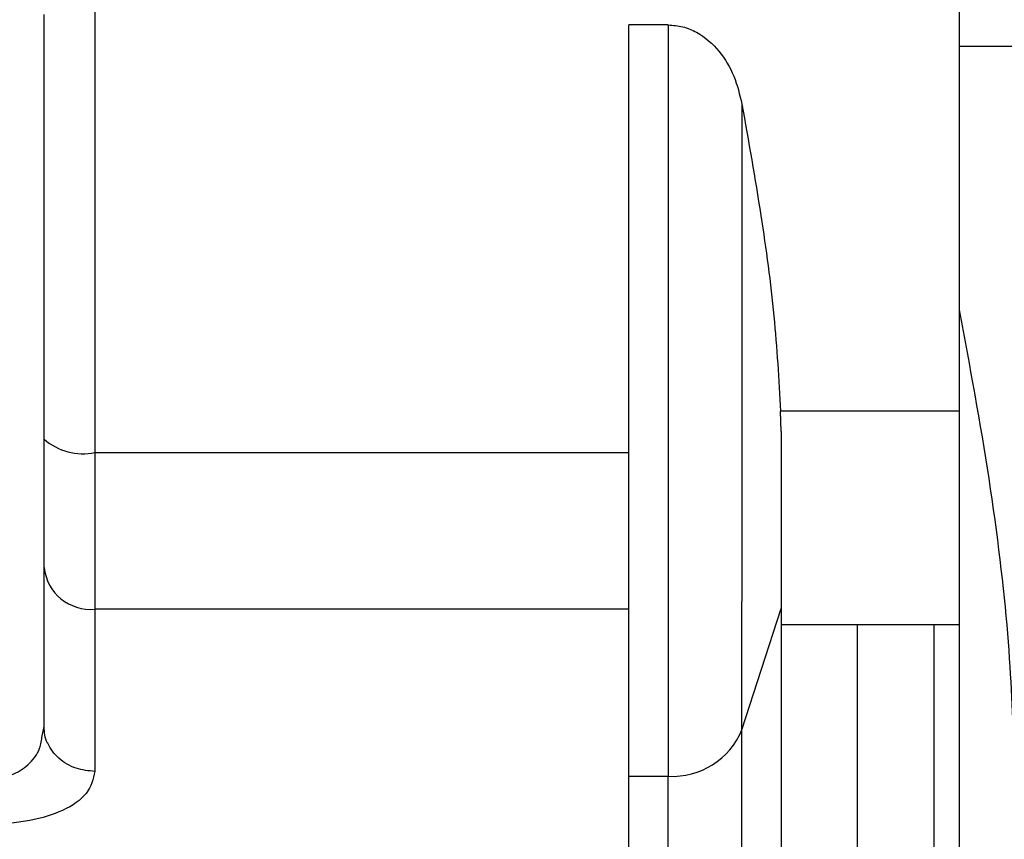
# Model space of a CAD drawing. Header units: inches. Extents: x 170 to 312, y 215 to 248.
# Tile 168 of 256: x 206.2909 to 206.3267, y 243.7372 to 243.767. Entities that reach past the tile are written whole.
import ezdxf

# ---------------------------------------------------------------- set-up
doc = ezdxf.new("R2010")
doc.units = ezdxf.units.IN
doc.header["$LTSCALE"] = 0.25
doc.header["$MEASUREMENT"] = 0
doc.layers.add('MOTOR RH', color=7, linetype='Continuous')

msp = doc.modelspace()

# ---------------------------------------------------------------- linework, layer by layer
at = {"layer": 'MOTOR RH'}
for p, q in [((206.3144553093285, 243.7667634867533), (206.313020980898, 243.7667634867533)), ((206.3331366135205, 243.7659802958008), (206.325016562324, 243.7659802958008)), ((206.2936436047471, 243.7551595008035), (206.2936436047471, 243.7455623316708)), ((206.3185572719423, 243.7520144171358), (206.3185312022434, 243.7527470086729)), ((206.3250166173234, 243.7527470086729), (206.3185312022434, 243.7527470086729)), ((206.2936436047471, 243.7512466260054), (206.3130210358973, 243.7512466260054)), ((206.2917981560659, 243.7413049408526), (206.2917981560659, 243.7470776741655)), ((206.3130210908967, 243.7455623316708), (206.2936436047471, 243.7455623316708)), ((206.3171293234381, 243.741186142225), (206.3185574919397, 243.7455838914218)), ((206.3250166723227, 243.7449960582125), (206.3185574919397, 243.7449960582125)), ((206.2917290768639, 243.740968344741), (206.2917981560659, 243.7413049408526)), ((206.3130211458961, 243.7395018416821), (206.3144554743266, 243.7395018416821))]:
    msp.add_line(p, q, dxfattribs=at)
at = {"layer": 'MOTOR RH', "flags": 128}
for points in [[(206.3250161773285, 243.8343088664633), (206.3250161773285, 243.8270661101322), (206.3250162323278, 243.8235056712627), (206.3250162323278, 243.8193877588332), (206.3250162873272, 243.8147568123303), (206.3250162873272, 243.8096612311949), (206.3250163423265, 243.8041551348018), (206.3250163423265, 243.7982966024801), (206.3250163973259, 243.792147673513), (206.3250164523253, 243.7857734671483), (206.3250164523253, 243.7792413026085), (206.3250165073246, 243.7726202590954), (206.325016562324, 243.7659802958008)], [(206.2936434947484, 243.770832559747), (206.2936434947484, 243.7651315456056), (206.2936435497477, 243.7631242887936), (206.2936435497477, 243.7571363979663), (206.2936436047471, 243.7551595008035)], [(206.3144553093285, 243.7667634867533), (206.3144553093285, 243.7611553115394), (206.3144553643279, 243.7578645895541), (206.3144553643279, 243.7509496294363), (206.3144554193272, 243.7475981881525), (206.3144554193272, 243.741759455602), (206.3144554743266, 243.7395018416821)], [(206.325016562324, 243.7659802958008), (206.325016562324, 243.7589663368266), (206.3250166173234, 243.7577009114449), (206.3250166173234, 243.7564236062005)], [(206.3171292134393, 243.7638894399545), (206.3171292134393, 243.7582561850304), (206.3171292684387, 243.755093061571), (206.3171292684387, 243.7487505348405), (206.3171293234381, 243.7458448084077)], [(206.3250166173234, 243.7564231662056), (206.3250166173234, 243.7510640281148), (206.3250166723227, 243.7462047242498), (206.3250166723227, 243.7418773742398), (206.3250167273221, 243.7381123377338), (206.3250167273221, 243.7304238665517), (206.3250167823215, 243.7291219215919), (206.3250167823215, 243.7283871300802)], [(206.2936436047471, 243.7455623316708), (206.2936436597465, 243.744765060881), (206.2936436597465, 243.7396765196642)], [(206.3171294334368, 243.723057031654), (206.3171294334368, 243.7251272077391), (206.3171293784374, 243.7271014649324), (206.3171293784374, 243.7329467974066), (206.3171293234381, 243.7367791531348), (206.3171293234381, 243.7458448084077)], [(206.3213258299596, 243.7296195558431), (206.3213257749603, 243.730714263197), (206.3213257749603, 243.7383406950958), (206.3213257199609, 243.7408345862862), (206.3213257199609, 243.7449960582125)], [(206.3240939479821, 243.7449960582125), (206.3240939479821, 243.7376257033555), (206.3240940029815, 243.7358802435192)], [(206.314455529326, 243.7210053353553), (206.314455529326, 243.7277966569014), (206.3144554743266, 243.7310952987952), (206.3144554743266, 243.7395018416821)]]:
    msp.add_lwpolyline(points, dxfattribs=at)
at = {"layer": 'MOTOR RH'}
for centre, radius, start, end in [((206.2932135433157, 243.7533747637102), 0.002171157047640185, 229.3127315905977, 281.4246685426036), ((206.29349331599, 243.7472607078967), 0.001705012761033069, 186.1625977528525, 275.0569129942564), ((206.3146047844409, 243.7422293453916), 0.002731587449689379, 266.8666186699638, 337.548352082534)]:
    msp.add_arc(centre, radius, start, end, dxfattribs=at)
for points, knots in [([(206.2917981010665, 243.7517284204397), (206.2917981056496, 243.7542633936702), (206.2917981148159, 243.7593334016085), (206.2917980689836, 243.7645387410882), (206.2917980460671, 243.7671414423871)], [0, 0, 0, 0, 0.4999939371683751, 1, 1, 1, 1]), ([(206.3130211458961, 243.7395018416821), (206.3130211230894, 243.7403166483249), (206.3130210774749, 243.7419463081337), (206.313021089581, 243.7451761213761), (206.3130211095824, 243.7487883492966), (206.3130210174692, 243.7526673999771), (206.3130210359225, 243.75660717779), (206.3130210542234, 243.7604009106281), (206.3130209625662, 243.7639163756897), (206.3130209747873, 243.7658144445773), (206.313020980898, 243.7667634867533)], [0, 0, 0, 0, 0.1249911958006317, 0.2499895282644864, 0.3749908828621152, 0.4999918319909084, 0.624996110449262, 0.749995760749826, 0.8749968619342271, 0.9999999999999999, 0.9999999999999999, 0.9999999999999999, 0.9999999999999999]), ([(206.3144553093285, 243.7667634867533), (206.3146317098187, 243.7667502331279), (206.314989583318, 243.7667233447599), (206.3156552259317, 243.7664438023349), (206.3163361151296, 243.7658460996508), (206.3168792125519, 243.7649182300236), (206.3170457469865, 243.7642329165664), (206.3171292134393, 243.7638894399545)], [0, 0, 0, 0, 0.1243751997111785, 0.2523268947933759, 0.5027002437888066, 0.7507551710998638, 1, 1, 1, 1]), ([(206.3171292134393, 243.7638894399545), (206.3173669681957, 243.7625423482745), (206.3178199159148, 243.7599759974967), (206.3183287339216, 243.7562536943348), (206.3184648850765, 243.7538956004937), (206.3185312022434, 243.7527470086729)], [0, 0, 0, 0, 0.3617122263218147, 0.6890996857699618, 1, 1, 1, 1]), ([(206.325016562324, 243.7564231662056), (206.3253975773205, 243.7543629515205), (206.3261599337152, 243.7502407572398), (206.3268557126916, 243.7444144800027), (206.3269484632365, 243.7416519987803), (206.3269946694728, 243.7402757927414)], [0, 0, 0, 0, 0.3339518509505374, 0.668189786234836, 1, 1, 1, 1]), ([(206.3185574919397, 243.7520117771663), (206.3185574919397, 243.7513758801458), (206.3185574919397, 243.7501039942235), (206.3185574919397, 243.7483615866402), (206.3185574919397, 243.7467979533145), (206.3185574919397, 243.7459879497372), (206.3185574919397, 243.7455830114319)], [0, 0, 0, 0, 0.2499672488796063, 0.4999706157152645, 0.7500244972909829, 1, 1, 1, 1]), ([(206.2917981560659, 243.7470776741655), (206.2917981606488, 243.7477080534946), (206.2917981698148, 243.748968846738), (206.291798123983, 243.7508085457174), (206.2917981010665, 243.7517284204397)], [0, 0, 0, 0, 0.4999862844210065, 0.9999999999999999, 0.9999999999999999, 0.9999999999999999, 0.9999999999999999]), ([(206.3185574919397, 243.7455830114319), (206.3185575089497, 243.7429856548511), (206.318557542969, 243.7377910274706), (206.3185576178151, 243.7324157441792), (206.318557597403, 243.7292840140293), (206.3185576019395, 243.728041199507), (206.3185576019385, 243.7283880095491), (206.3185576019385, 243.728388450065)], [0, 0, 0, 0, 0.2499217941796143, 0.4998353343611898, 0.7497576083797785, 0.9996821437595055, 1, 1, 1, 1]), ([(206.2919289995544, 243.7407034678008), (206.2919285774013, 243.740704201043), (206.2918194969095, 243.7408936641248), (206.2918088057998, 243.7410997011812), (206.2917981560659, 243.7413049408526)], [0, 0, 0, 0, 0.003870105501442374, 1, 1, 1, 1]), ([(206.2899527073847, 243.7394393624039), (206.2900651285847, 243.7394454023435), (206.2902953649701, 243.7394577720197), (206.2906289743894, 243.7395535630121), (206.2909431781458, 243.7397049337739), (206.2913366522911, 243.7400033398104), (206.2916594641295, 243.7404335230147), (206.291709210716, 243.7408157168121), (206.2917290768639, 243.740968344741)], [0, 0, 0, 0, 0.109941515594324, 0.2251580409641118, 0.3486554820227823, 0.4825445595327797, 0.7933557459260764, 1, 1, 1, 1]), ([(206.2936436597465, 243.7396765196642), (206.2934116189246, 243.7396983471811), (206.2930547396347, 243.7397319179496), (206.2926243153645, 243.7399345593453), (206.2923302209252, 243.7401453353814), (206.2920869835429, 243.7404041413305), (206.2919811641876, 243.740604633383), (206.2919289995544, 243.7407034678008)], [0, 0, 0, 0, 0.3152318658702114, 0.4848272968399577, 0.6581352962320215, 0.8314746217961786, 1, 1, 1, 1]), ([(206.2936436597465, 243.7396765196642), (206.2935821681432, 243.7394007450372), (206.2934644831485, 243.7388729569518), (206.2925704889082, 243.7382464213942), (206.291533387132, 243.7379217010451), (206.2906351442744, 243.7377921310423), (206.290179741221, 243.7377803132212), (206.2899527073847, 243.7377744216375)], [0, 0, 0, 0, 0.2852414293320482, 0.5459060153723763, 0.7797123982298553, 0.8901791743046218, 1, 1, 1, 1]), ([(206.3130212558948, 243.7210053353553), (206.3130212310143, 243.7212332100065), (206.3130211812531, 243.7216889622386), (206.3130212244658, 243.7254094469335), (206.3130211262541, 243.7310987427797), (206.3130211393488, 243.7367008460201), (206.3130211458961, 243.7395018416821)], [0, 0, 0, 0, 0.2499924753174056, 0.4999881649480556, 0.7499990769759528, 1, 1, 1, 1])]:
    msp.add_open_spline(points, degree=3, knots=knots, dxfattribs=at)

doc.saveas('drawing.dxf')
